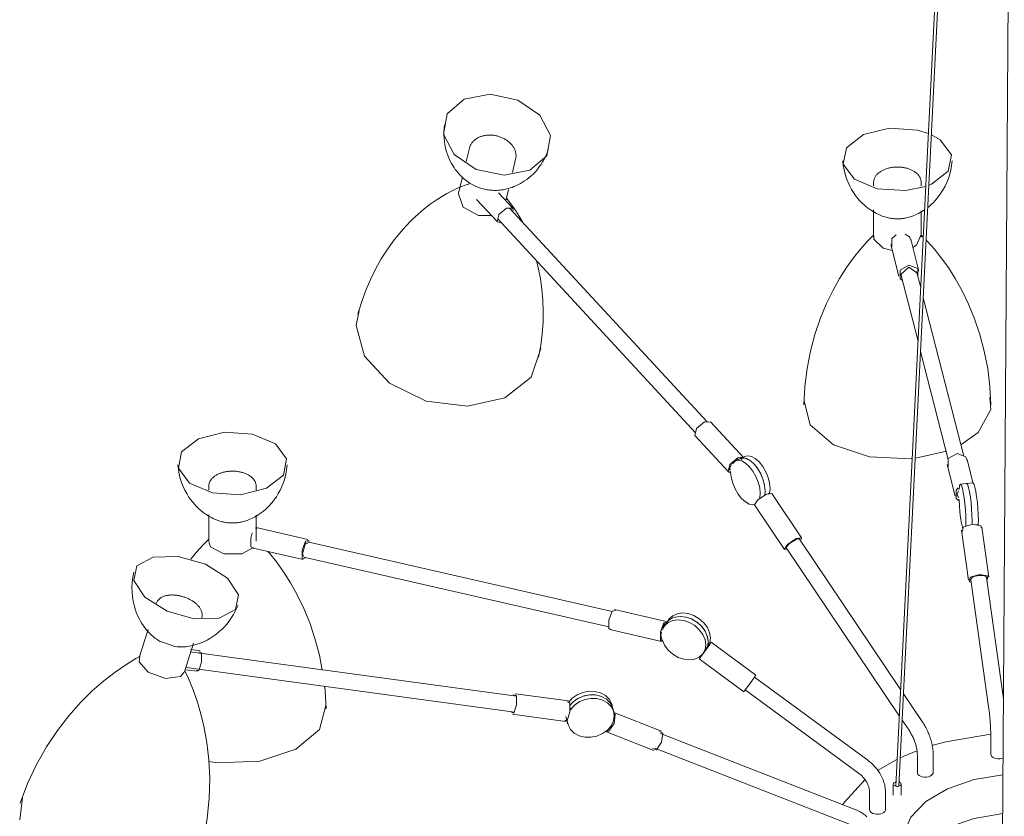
# Model space of a CAD drawing. Header units: millimetres. Extents: x 5752 to 11379, y 522 to 7258.
# Tile 8 of 15: x 7786 to 8407, y 4735 to 5237. Entities that reach past the tile are written whole.
import ezdxf

# ---------------------------------------------------------------- set-up
doc = ezdxf.new("R2010")
doc.units = ezdxf.units.MM
doc.layers.add('E-LITE-EQPM', color=7, linetype='Continuous', lineweight=20)

# ---------------------------------------------------------------- blocks, each defined once
blk = doc.blocks.new('20047 - 20047 RETRO Copper pendant lamp 12L-458346-00 Isometrico PDF')
at = {"layer": 'E-LITE-EQPM', "color": 251, "lineweight": 9, "true_color": 0x636466}
for p, q in [((2360.86, 5586.76), (2319.23, 4753.59)), ((2321.23, 4753.65), (2362.82, 5586.06)), ((2392.42, 5581.91), (2386.2, 4664.13)), ((2050.38, 5156.05), (2048.35, 5147.58)), ((2077.54, 5140.65), (2079.55, 5149.06)), ((2045.86, 5137.17), (2043.6, 5127.74)), ((2073.31, 5122.97), (2075, 5130.04)), ((2305.29, 5134.42), (2305.29, 5132.26)), ((2325.33, 5129.29), (2338.31, 5132.01)), ((2335.29, 5132.23), (2335.29, 5134.42)), ((2054.86, 5123.77), (2068.03, 5109.54)), ((2077.57, 5118.36), (2068.67, 5127.99)), ((2069, 5114.24), (2073.85, 5118.31)), ((2200.43, 4983.37), (2075.65, 5118.24)), ((2305.29, 5117.22), (2305.29, 5100)), ((2335.29, 5100), (2335.29, 5116.62)), ((2068.28, 5111.47), (2193.06, 4976.61)), ((2333.83, 5078.61), (2328.72, 5098.6)), ((2316.12, 5095.38), (2321.23, 5075.39)), ((2332.48, 5077.42), (2327.53, 5081.08)), ((2322.69, 5075.76), (2333.27, 5034.36)), ((2334.96, 5068.14), (2332.38, 5078.24)), ((2362.13, 4961.85), (2336.62, 5061.65)), ((2334.93, 5027.87), (2352.33, 4959.8)), ((2198.63, 4983.45), (2202.52, 4983.28)), ((2223.35, 4960.8), (2202.36, 4983.5)), ((2192.81, 4974.67), (2213.81, 4951.97)), ((2219.63, 4960.75), (2222.75, 4961.2)), ((2222.25, 4959.78), (2221.15, 4960.97)), ((2224.48, 4961.74), (2221.34, 4960.3)), ((2351.3, 4964.88), (2331.76, 4960.47)), ((2216.42, 4957.29), (2216.04, 4957.7)), ((2217.48, 4958.53), (2217.27, 4958.36)), ((2219.39, 4959.75), (2218.12, 4959.02)), ((2221.34, 4960.3), (2218.21, 4958.87)), ((2220.57, 4960.14), (2219.39, 4959.75)), ((2222.91, 4960.66), (2220.99, 4960.12)), ((2221.04, 4960.15), (2222.69, 4960.65)), ((2222.98, 4960.66), (2224.04, 4960.57)), ((2225.22, 4960.23), (2227.55, 4958.93)), ((2227.63, 4958.87), (2229.96, 4956.77)), ((2230.03, 4956.69), (2232.2, 4953.94)), ((2329.64, 4960.23), (2328.91, 4960.16)), ((2351.6, 4956.59), (2356.71, 4936.6)), ((2368.15, 4944.34), (2364.2, 4959.81)), ((2214.06, 4953.91), (2214.91, 4952.99)), ((2214.8, 4952.27), (2215.13, 4951.92)), ((2232.27, 4953.83), (2234.13, 4950.6)), ((2234.19, 4950.48), (2235.62, 4946.99)), ((1886.02, 4942.59), (1886.02, 4940.43)), ((1916.02, 4940.4), (1916.02, 4942.59)), ((2235.66, 4946.88), (2236.56, 4943.36)), ((2236.58, 4943.26), (2236.9, 4939.96)), ((2363.93, 4944.59), (2359.97, 4944.25)), ((2367.88, 4944.92), (2363.93, 4944.59)), ((2363.93, 4944.59), (2364.1, 4944.53)), ((2364.1, 4944.53), (2363.93, 4944.59)), ((2364.12, 4944.52), (2364.41, 4944.15)), ((2364.64, 4943.66), (2365.19, 4941.93)), ((2236.9, 4939.87), (2236.61, 4937.06)), ((2241.07, 4938.24), (2237.67, 4937.79)), ((2238.53, 4937.9), (2239.73, 4938.45)), ((2239.73, 4938.45), (2239.97, 4938.09)), ((2259.87, 4910.28), (2241.04, 4938.29)), ((2359.13, 4940.83), (2359.02, 4941.27)), ((2365.21, 4941.85), (2365.76, 4939.31)), ((2365.77, 4939.21), (2366.29, 4936.03)), ((2366.3, 4935.92), (2366.74, 4932.32)), ((2230.25, 4931.03), (2249.08, 4903.03)), ((2359.05, 4934.61), (2359.13, 4934.3)), ((1886.02, 4924.75), (1886.02, 4908.17)), ((1916.02, 4908.17), (1916.02, 4924.7)), ((2367.1, 4928.32), (2367.31, 4924.62)), ((2367.32, 4924.52), (2367.39, 4921.16)), ((2367.39, 4921.07), (2367.34, 4918.7)), ((2369.71, 4918.48), (2371.28, 4918.61)), ((2371.28, 4918.61), (2371.33, 4918.21)), ((1915.46, 4916.43), (1916.63, 4916.06)), ((1948.55, 4909.28), (1916.01, 4916.72)), ((2360.66, 4915.2), (2365.08, 4883.59)), ((2377.96, 4885.4), (2373.53, 4917)), ((1948.48, 4907), (1947.1, 4907.03)), ((2140.43, 4863.87), (1948.21, 4907.82)), ((2322.3, 4814.72), (2258.62, 4909.45)), ((1913.11, 4904.05), (1945.65, 4896.61)), ((2250.33, 4903.87), (2321.47, 4798.04)), ((1945.98, 4898.07), (2138.41, 4854.07)), ((1947.2, 4897.78), (1947.1, 4897.64)), ((2366.57, 4883.8), (2377.79, 4803.72)), ((2366.65, 4883.54), (2366.58, 4884.07)), ((2387.19, 4808.67), (2376.47, 4885.19)), ((1852.99, 4868.89), (1852.92, 4868.66)), ((2140.49, 4864.03), (2142.56, 4864.4)), ((2174.48, 4857.62), (2141.93, 4865.06)), ((2173.03, 4855.37), (2172.09, 4853.42)), ((2174.14, 4856.16), (2172.97, 4856.43)), ((2173.03, 4856.59), (2175.01, 4857.15)), ((2174.14, 4856.16), (2173.03, 4855.37)), ((2174.6, 4856.58), (2173.13, 4854.44)), ((2176.08, 4858.73), (2174.6, 4856.58)), ((2174.61, 4856.59), (2174.9, 4856.98)), ((2174.9, 4856.98), (2174.61, 4856.59)), ((2174.95, 4857.05), (2176.02, 4858.18)), ((2177.1, 4859.01), (2176.02, 4858.18)), ((2177.18, 4859.06), (2178.51, 4859.77)), ((2180.07, 4860.32), (2183.33, 4860.75)), ((2183.43, 4860.75), (2186.93, 4860.35)), ((2187.04, 4860.33), (2190.54, 4859.12)), ((2190.63, 4859.08), (2193.9, 4857.15)), ((2193.98, 4857.08), (2196.79, 4854.55)), ((1847.8, 4852.47), (1842.2, 4834.73)), ((2139.04, 4852.39), (2171.58, 4844.95)), ((2172.06, 4852.29), (2171.5, 4852.42)), ((2173.03, 4854.55), (2173.26, 4854.5)), ((2196.86, 4854.48), (2199.01, 4851.54)), ((2199.06, 4851.44), (2200.42, 4848.27)), ((1870.8, 4825.69), (1876.51, 4843.77)), ((2170.95, 4846.63), (2171.91, 4846.41)), ((2171.55, 4845.87), (2172.06, 4845.76)), ((2200.45, 4848.18), (2200.92, 4845)), ((2200.47, 4841.94), (2201.95, 4844.08)), ((2200.47, 4841.94), (2200.88, 4844.04)), ((2200.92, 4844.91), (2200.88, 4844.04)), ((2201.95, 4844.08), (2202.4, 4843.75)), ((2231.08, 4823.72), (2202.9, 4844.45)), ((2080.2, 4810.34), (1874.42, 4838.32)), ((1880.65, 4838.98), (1874.71, 4839.79)), ((1881.44, 4837.81), (1879.78, 4838.39)), ((2197.87, 4837.47), (2199.34, 4839.61)), ((2200.45, 4841.86), (2199.06, 4839.23)), ((2200.96, 4841.58), (2200.47, 4841.94)), ((1842.63, 4835.45), (1842.17, 4832.16)), ((2195.2, 4833.98), (2223.38, 4813.24)), ((2196.03, 4835.31), (2196.79, 4836.39)), ((1871.26, 4827.14), (1878.9, 4826.1)), ((1871.72, 4828.59), (2078.77, 4800.44)), ((2301.62, 4769.97), (2230.2, 4822.51)), ((2230.82, 4823.45), (2230.25, 4822.39)), ((2112.85, 4807.42), (2079.41, 4811.96)), ((2224.27, 4814.45), (2295.69, 4761.91)), ((2226.61, 4817.4), (2226.8, 4817.66)), ((2335.92, 4794.47), (2324.14, 4811.98)), ((2113.64, 4806.24), (2111.99, 4806.82)), ((2113.62, 4804.29), (2115.82, 4806.79)), ((2115.9, 4806.86), (2118.87, 4808.99)), ((2118.98, 4809.05), (2122.44, 4810.52)), ((2122.56, 4810.55), (2126.27, 4811.27)), ((2126.39, 4811.28), (2130.1, 4811.19)), ((2130.22, 4811.17), (2133.68, 4810.28)), ((2133.78, 4810.25), (2136.76, 4808.61)), ((2136.84, 4808.56), (2138.41, 4807.15)), ((2139.12, 4806.3), (2138.41, 4807.15)), ((2139.18, 4806.22), (2140.01, 4804.9)), ((1959.86, 4804.47), (1955.87, 4789.49)), ((2076.8, 4800.83), (2076.87, 4800.25)), ((2113.64, 4803.69), (2114.11, 4801.86)), ((2114.11, 4801.86), (2113.64, 4801.93)), ((2140.85, 4802.74), (2140.26, 4805.03)), ((2140.65, 4803.4), (2140.89, 4802.56)), ((2141.43, 4800.46), (2140.85, 4802.74)), ((2141.45, 4799.88), (2142.38, 4798.87)), ((2171.52, 4788.32), (2141.53, 4800.05)), ((2077.66, 4799.08), (2111.1, 4794.53)), ((2111.2, 4797.6), (2111.78, 4795.31)), ((2111.78, 4795.31), (2112.36, 4793.03)), ((2112.01, 4794.55), (2111.82, 4795.17)), ((2111.82, 4795.17), (2111.97, 4794.66)), ((2323.31, 4795.3), (2327.62, 4788.89)), ((2136.8, 4787.94), (2166.78, 4776.21)), ((2170.23, 4788.11), (2172.37, 4787.13)), ((2294.09, 4738.74), (2170.97, 4786.92)), ((2379.17, 4784.98), (2379.17, 4773.79)), ((2167.33, 4777.61), (2290.44, 4729.43)), ((2319.96, 4770.54), (2307.78, 4763.52)), ((2332.85, 4773.41), (2332.85, 4762.22)), ((2342.85, 4762.22), (2342.85, 4773.41)), ((2379.22, 4773.37), (2379.2, 4774.13)), ((2321.62, 4756.1), (2321.36, 4756.19)), ((2302.75, 4750.02), (2302.75, 4738.83)), ((2312.75, 4738.83), (2312.75, 4750.02)), ((2317.63, 4754.94), (2317.63, 4747.97)), ((2322.63, 4747.97), (2322.63, 4754.94)), ((1766.83, 4732.51), (1768.68, 4746.37))]:
    blk.add_line(p, q, dxfattribs=at)
for points in [[(2047.14, 5186.91, 0), (2036.39, 5177.73, 0), (2034.07, 5165.01, 0), (2040.8, 5152.17, 0), (2054.77, 5142.64, 0), (2072.24, 5138.98, 0), (2088.53, 5142.17, 0)], [(2088.53, 5142.17, 0), (2099.28, 5151.35, 0), (2101.6, 5164.07, 0), (2094.87, 5176.91, 0), (2080.9, 5186.44, 0), (2063.43, 5190.1, 0), (2047.14, 5186.91, 0)], [(2034.76, 5170.84, 0), (2034.51, 5168.68, 0), (2034.37, 5166.53, 0), (2034.35, 5164.4, 0), (2034.44, 5162.31, 0), (2034.64, 5160.26, 0), (2034.94, 5158.27, 0), (2035.33, 5156.35, 0), (2035.81, 5154.5, 0), (2036.35, 5152.73, 0), (2036.96, 5151.04, 0), (2037.63, 5149.44, 0), (2038.35, 5147.92, 0), (2039.1, 5146.48, 0), (2039.89, 5145.13, 0), (2040.7, 5143.86, 0), (2041.53, 5142.67, 0), (2042.38, 5141.56, 0), (2043.24, 5140.52, 0), (2044.1, 5139.55, 0), (2044.97, 5138.65, 0), (2045.84, 5137.81, 0), (2046.7, 5137.03, 0), (2047.56, 5136.3, 0), (2048.42, 5135.63, 0), (2049.27, 5135.01, 0), (2050.11, 5134.43, 0), (2050.95, 5133.89, 0), (2051.78, 5133.4, 0), (2052.6, 5132.94, 0), (2053.42, 5132.52, 0), (2054.24, 5132.13, 0), (2055.05, 5131.78, 0), (2055.86, 5131.45, 0), (2056.67, 5131.15, 0), (2057.48, 5130.87, 0), (2058.28, 5130.63, 0), (2059.1, 5130.4, 0), (2059.91, 5130.2, 0), (2060.74, 5130.03, 0), (2061.57, 5129.87, 0), (2062.41, 5129.75, 0), (2063.26, 5129.64, 0), (2064.13, 5129.56, 0), (2065.01, 5129.5, 0), (2065.9, 5129.47, 0), (2066.82, 5129.47, 0), (2067.76, 5129.49, 0), (2068.71, 5129.55, 0), (2069.7, 5129.63, 0), (2070.7, 5129.75, 0), (2071.73, 5129.91, 0), (2072.79, 5130.11, 0), (2073.88, 5130.35, 0), (2074.99, 5130.64, 0), (2076.14, 5130.98, 0), (2077.31, 5131.38, 0), (2078.51, 5131.83, 0), (2079.74, 5132.35, 0), (2080.08, 5132.5, 0)], [(2034.76, 5170.84, 0), (2034.51, 5168.68, 0), (2034.37, 5166.53, 0), (2034.35, 5164.4, 0), (2034.44, 5162.31, 0), (2034.64, 5160.26, 0), (2034.94, 5158.27, 0), (2035.33, 5156.35, 0), (2035.81, 5154.5, 0), (2036.35, 5152.73, 0), (2036.96, 5151.04, 0), (2037.63, 5149.44, 0), (2038.35, 5147.92, 0), (2039.1, 5146.48, 0), (2039.89, 5145.13, 0), (2040.7, 5143.86, 0), (2041.53, 5142.67, 0), (2042.38, 5141.56, 0), (2043.24, 5140.52, 0), (2044.1, 5139.55, 0), (2044.97, 5138.65, 0), (2045.84, 5137.81, 0), (2046.7, 5137.03, 0), (2047.56, 5136.3, 0), (2048.42, 5135.63, 0), (2049.27, 5135.01, 0), (2050.11, 5134.43, 0), (2050.95, 5133.89, 0), (2051.78, 5133.4, 0), (2052.6, 5132.94, 0), (2053.42, 5132.52, 0), (2054.24, 5132.13, 0), (2055.05, 5131.78, 0), (2055.86, 5131.45, 0), (2056.67, 5131.15, 0), (2057.48, 5130.87, 0), (2058.28, 5130.63, 0), (2059.1, 5130.4, 0), (2059.91, 5130.2, 0), (2060.74, 5130.03, 0), (2061.57, 5129.87, 0), (2062.41, 5129.75, 0), (2063.26, 5129.64, 0), (2064.13, 5129.56, 0), (2065.01, 5129.5, 0), (2065.9, 5129.47, 0), (2066.82, 5129.47, 0), (2067.76, 5129.49, 0), (2068.71, 5129.55, 0), (2069.7, 5129.63, 0), (2070.7, 5129.75, 0), (2071.73, 5129.91, 0), (2072.79, 5130.11, 0), (2073.88, 5130.35, 0), (2074.99, 5130.64, 0), (2076.14, 5130.98, 0), (2077.31, 5131.38, 0), (2078.51, 5131.83, 0), (2079.74, 5132.35, 0), (2080.08, 5132.5, 0)], [(2315.26, 5168.7, 0), (2298.87, 5164.61, 0), (2288.22, 5156.33, 0), (2286.16, 5146.09, 0), (2293.26, 5136.62, 0), (2307.59, 5130.47, 0), (2325.33, 5129.29, 0)], [(2339.88, 5165.39, 0), (2333, 5167.51, 0), (2315.26, 5168.7, 0)], [(2056.45, 5162.97, 0), (2055.98, 5162.75, 0), (2055.52, 5162.5, 0), (2055.07, 5162.24, 0), (2054.63, 5161.95, 0), (2054.21, 5161.66, 0), (2053.8, 5161.34, 0), (2053.41, 5161.01, 0), (2053.03, 5160.66, 0), (2052.68, 5160.29, 0), (2052.34, 5159.91, 0), (2052.02, 5159.51, 0), (2051.73, 5159.1, 0), (2051.46, 5158.67, 0), (2051.21, 5158.23, 0), (2050.98, 5157.78, 0), (2050.78, 5157.32, 0), (2050.61, 5156.85, 0), (2050.46, 5156.36, 0), (2050.38, 5156.05, 0)], [(2079.55, 5149.06, 0), (2079.66, 5149.56, 0), (2079.73, 5150.05, 0), (2079.78, 5150.56, 0), (2079.8, 5151.06, 0), (2079.8, 5151.57, 0), (2079.76, 5152.07, 0), (2079.71, 5152.57, 0), (2079.62, 5153.07, 0), (2079.51, 5153.57, 0), (2079.37, 5154.06, 0), (2079.21, 5154.54, 0), (2079.03, 5155.02, 0), (2078.82, 5155.49, 0), (2078.6, 5155.96, 0), (2078.35, 5156.41, 0), (2078.08, 5156.86, 0), (2077.79, 5157.29, 0), (2077.48, 5157.72, 0), (2077.15, 5158.14, 0), (2076.81, 5158.54, 0), (2076.45, 5158.93, 0), (2076.07, 5159.32, 0), (2075.68, 5159.69, 0), (2075.27, 5160.05, 0), (2074.85, 5160.39, 0), (2074.41, 5160.73, 0), (2073.96, 5161.05, 0), (2073.5, 5161.35, 0), (2073.03, 5161.65, 0), (2072.55, 5161.93, 0), (2072.05, 5162.19, 0), (2071.55, 5162.44, 0), (2071.04, 5162.68, 0), (2070.52, 5162.9, 0), (2069.99, 5163.11, 0), (2069.45, 5163.3, 0), (2068.91, 5163.48, 0), (2068.36, 5163.64, 0), (2067.81, 5163.79, 0), (2067.26, 5163.91, 0), (2066.7, 5164.03, 0), (2066.13, 5164.12, 0), (2065.57, 5164.2, 0), (2065.01, 5164.27, 0), (2064.44, 5164.31, 0), (2063.88, 5164.34, 0), (2063.31, 5164.36, 0), (2062.75, 5164.35, 0), (2062.19, 5164.33, 0), (2061.63, 5164.29, 0), (2061.08, 5164.24, 0), (2060.53, 5164.16, 0), (2059.99, 5164.07, 0), (2059.45, 5163.97, 0), (2058.92, 5163.84, 0), (2058.4, 5163.7, 0), (2057.89, 5163.54, 0), (2057.38, 5163.36, 0), (2056.89, 5163.16, 0), (2056.45, 5162.97, 0)], [(2340.22, 5132.73, 0), (2341.72, 5133.38, 0), (2352.37, 5141.66, 0), (2354.43, 5151.9, 0), (2347.33, 5161.37, 0), (2341.79, 5164.57, 0)], [(2080.08, 5132.5, 0), (2081.34, 5133.11, 0), (2082.62, 5133.79, 0), (2083.92, 5134.55, 0), (2085.23, 5135.4, 0), (2086.55, 5136.33, 0), (2087.88, 5137.36, 0), (2089.2, 5138.49, 0), (2090.51, 5139.71, 0), (2091.8, 5141.04, 0), (2093.06, 5142.47, 0), (2094.28, 5144.01, 0), (2095.45, 5145.64, 0), (2096.56, 5147.37, 0), (2097.59, 5149.19, 0), (2098.54, 5151.09, 0), (2099.39, 5153.07, 0), (2100.15, 5155.11, 0), (2100.17, 5155.18, 0)], [(2080.08, 5132.5, 0), (2081.34, 5133.11, 0), (2082.62, 5133.79, 0), (2083.92, 5134.55, 0), (2085.23, 5135.4, 0), (2086.55, 5136.33, 0), (2087.88, 5137.36, 0), (2089.2, 5138.49, 0), (2090.51, 5139.71, 0), (2091.8, 5141.04, 0), (2093.06, 5142.47, 0), (2094.28, 5144.01, 0), (2095.45, 5145.64, 0), (2096.56, 5147.37, 0), (2097.59, 5149.19, 0), (2098.54, 5151.09, 0), (2099.39, 5153.07, 0), (2100.15, 5155.11, 0), (2100.17, 5155.18, 0)], [(2285.83, 5148.14, 0), (2286.14, 5145.22, 0), (2286.65, 5142.37, 0), (2287.34, 5139.62, 0), (2288.18, 5137, 0), (2289.15, 5134.52, 0), (2290.23, 5132.2, 0), (2291.4, 5130.04, 0), (2292.62, 5128.05, 0), (2293.89, 5126.23, 0), (2295.19, 5124.58, 0), (2296.48, 5123.07, 0), (2297.78, 5121.71, 0), (2299.05, 5120.49, 0), (2300.3, 5119.4, 0), (2301.52, 5118.41, 0), (2302.71, 5117.54, 0), (2303.85, 5116.76, 0), (2304.96, 5116.06, 0), (2306.02, 5115.45, 0), (2307.04, 5114.9, 0), (2308.01, 5114.42, 0), (2308.95, 5113.99, 0), (2309.85, 5113.61, 0), (2310.71, 5113.28, 0), (2311.54, 5112.99, 0), (2312.33, 5112.74, 0), (2313.1, 5112.51, 0), (2313.83, 5112.32, 0), (2314.54, 5112.15, 0), (2315.23, 5112.01, 0), (2315.89, 5111.89, 0), (2316.54, 5111.78, 0), (2317.17, 5111.7, 0), (2317.79, 5111.63, 0), (2318.39, 5111.58, 0), (2318.99, 5111.54, 0), (2319.59, 5111.52, 0), (2320.18, 5111.51, 0), (2320.77, 5111.51, 0), (2321.36, 5111.53, 0), (2321.96, 5111.56, 0), (2322.48, 5111.6, 0)], [(2354.76, 5148.14, 0), (2354.44, 5145.22, 0), (2353.94, 5142.37, 0), (2353.25, 5139.62, 0), (2352.41, 5137, 0), (2351.44, 5134.52, 0), (2350.36, 5132.2, 0), (2349.19, 5130.04, 0), (2347.97, 5128.05, 0), (2346.7, 5126.23, 0), (2345.4, 5124.58, 0), (2344.1, 5123.07, 0), (2342.81, 5121.71, 0), (2341.54, 5120.49, 0), (2340.28, 5119.4, 0), (2339.41, 5118.69, 0)], [(2305.29, 5134.42, 0), (2305.31, 5134.89, 0), (2305.36, 5135.35, 0), (2305.44, 5135.82, 0), (2305.55, 5136.27, 0), (2305.69, 5136.72, 0), (2305.86, 5137.15, 0), (2306.05, 5137.57, 0), (2306.27, 5137.98, 0), (2306.52, 5138.38, 0), (2306.78, 5138.76, 0), (2307.07, 5139.13, 0), (2307.37, 5139.49, 0), (2307.7, 5139.83, 0), (2308.04, 5140.16, 0), (2308.39, 5140.47, 0), (2308.77, 5140.78, 0), (2309.15, 5141.06, 0), (2309.55, 5141.34, 0), (2309.97, 5141.6, 0), (2310.4, 5141.85, 0), (2310.83, 5142.09, 0), (2311.29, 5142.31, 0), (2311.75, 5142.52, 0), (2312.22, 5142.72, 0), (2312.7, 5142.91, 0), (2313.19, 5143.08, 0), (2313.69, 5143.24, 0), (2314.2, 5143.39, 0), (2314.72, 5143.53, 0), (2315.24, 5143.65, 0), (2315.77, 5143.77, 0), (2316.3, 5143.86, 0), (2316.84, 5143.95, 0), (2317.39, 5144.03, 0), (2317.93, 5144.09, 0), (2318.27, 5144.12, 0)], [(2335.29, 5134.42, 0), (2335.28, 5134.89, 0), (2335.23, 5135.35, 0), (2335.15, 5135.82, 0), (2335.04, 5136.27, 0), (2334.9, 5136.72, 0), (2334.73, 5137.15, 0), (2334.54, 5137.57, 0), (2334.32, 5137.98, 0), (2334.07, 5138.38, 0), (2333.81, 5138.76, 0), (2333.52, 5139.13, 0), (2333.22, 5139.49, 0), (2332.89, 5139.83, 0), (2332.55, 5140.16, 0), (2332.2, 5140.47, 0), (2331.82, 5140.78, 0), (2331.44, 5141.06, 0), (2331.04, 5141.34, 0), (2330.62, 5141.6, 0), (2330.19, 5141.85, 0), (2329.75, 5142.09, 0), (2329.3, 5142.31, 0), (2328.84, 5142.52, 0), (2328.37, 5142.72, 0), (2327.89, 5142.91, 0), (2327.4, 5143.08, 0), (2326.9, 5143.24, 0), (2326.39, 5143.39, 0), (2325.87, 5143.53, 0), (2325.35, 5143.65, 0), (2324.82, 5143.77, 0), (2324.29, 5143.86, 0), (2323.75, 5143.95, 0), (2323.2, 5144.03, 0), (2322.66, 5144.09, 0), (2322.11, 5144.13, 0), (2321.55, 5144.17, 0), (2321, 5144.19, 0), (2320.44, 5144.2, 0), (2319.89, 5144.2, 0), (2319.33, 5144.18, 0), (2318.78, 5144.16, 0), (2318.27, 5144.12, 0)], [(2042, 5130.43, 0), (2039.14, 5129.05, 0), (2036.07, 5127.41, 0), (2032.8, 5125.5, 0), (2029.35, 5123.28, 0), (2025.74, 5120.72, 0), (2021.98, 5117.81, 0), (2018.12, 5114.52, 0), (2014.19, 5110.84, 0), (2010.21, 5106.75, 0), (2006.25, 5102.25, 0), (2002.33, 5097.33, 0), (1998.52, 5092, 0), (1994.86, 5086.27, 0), (1991.4, 5080.17, 0), (1988.19, 5073.74, 0), (1985.27, 5067, 0), (1982.69, 5060.01, 0), (1980.48, 5052.82, 0), (1980.11, 5051.45, 0)], [(2050.06, 5133.54, 0), (2049.87, 5133.48, 0), (2047.74, 5132.76, 0), (2045.38, 5131.87, 0), (2042.8, 5130.79, 0), (2042, 5130.43, 0)], [(2043.59, 5127.7, 0), (2043.51, 5127.32, 0), (2046.43, 5118.87, 0), (2056.24, 5113.57, 0), (2063.87, 5113.6, 0)], [(2084.27, 5108.8, 0), (2083.85, 5109.62, 0), (2081.78, 5113.23, 0), (2079.73, 5116.48, 0), (2077.72, 5119.39, 0), (2075.78, 5121.97, 0), (2073.93, 5124.25, 0), (2073.68, 5124.53, 0)], [(2073.85, 5118.31, 0), (2077.74, 5118.15, 0), (2077.97, 5116.66, 0)], [(2337.44, 5117.24, 0), (2336.74, 5116.76, 0), (2335.63, 5116.06, 0), (2334.57, 5115.45, 0), (2333.55, 5114.9, 0), (2332.57, 5114.42, 0), (2331.64, 5113.99, 0), (2330.74, 5113.61, 0), (2329.88, 5113.28, 0), (2329.05, 5112.99, 0), (2328.26, 5112.74, 0), (2327.49, 5112.51, 0), (2326.76, 5112.32, 0), (2326.05, 5112.15, 0), (2325.36, 5112.01, 0), (2324.7, 5111.89, 0), (2324.05, 5111.78, 0), (2323.42, 5111.7, 0), (2322.8, 5111.63, 0), (2322.48, 5111.6, 0)], [(2069.8, 5109.02, 0), (2067.87, 5109.75, 0), (2068.91, 5114.11, 0), (2069, 5114.24, 0)], [(2261.3, 4994.29, 0), (2261.95, 5005.82, 0), (2263.37, 5017.15, 0), (2265.51, 5028.11, 0), (2268.3, 5038.58, 0), (2271.63, 5048.44, 0), (2275.39, 5057.63, 0), (2279.48, 5066.09, 0), (2283.78, 5073.78, 0), (2288.19, 5080.72, 0), (2292.62, 5086.9, 0), (2296.99, 5092.37, 0), (2301.22, 5097.16, 0), (2305.27, 5101.31, 0), (2305.29, 5101.33, 0)], [(2305.43, 5100.7, 0), (2305.46, 5098.74, 0), (2311.35, 5093.05, 0), (2317.03, 5091.63, 0)], [(2316.85, 5093.86, 0), (2316.85, 5099.17, 0), (2319.6, 5101.34, 0)], [(2325.24, 5101.83, 0), (2327.99, 5100.12, 0), (2328.66, 5098.11, 0)], [(2330.08, 5093.48, 0), (2332.34, 5094.84, 0), (2335.13, 5101.27, 0)], [(2336.58, 5100.01, 0), (2335.32, 5101.31, 0), (2335.29, 5101.33, 0)], [(2379.29, 4994.29, 0), (2378.64, 5005.82, 0), (2377.22, 5017.15, 0), (2375.08, 5028.11, 0), (2372.29, 5038.58, 0), (2368.96, 5048.44, 0), (2365.2, 5057.63, 0), (2361.11, 5066.09, 0), (2356.81, 5073.78, 0), (2352.4, 5080.72, 0), (2347.97, 5086.9, 0), (2343.6, 5092.37, 0), (2339.36, 5097.16, 0), (2338.38, 5098.16, 0)], [(2094.07, 5024.16, 0), (2095.42, 5031.52, 0), (2096.35, 5038.89, 0), (2096.88, 5046.19, 0), (2097.01, 5053.37, 0), (2096.75, 5060.37, 0), (2096.15, 5067.14, 0), (2095.22, 5073.63, 0), (2094.02, 5079.81, 0), (2092.68, 5085.22, 0)], [(2094.07, 5024.16, 0), (2095.42, 5031.52, 0), (2096.35, 5038.89, 0), (2096.88, 5046.19, 0), (2097.01, 5053.37, 0), (2096.75, 5060.37, 0), (2096.15, 5067.14, 0), (2095.22, 5073.63, 0), (2094.02, 5079.81, 0), (2092.68, 5085.22, 0)], [(2323.04, 5072.82, 0), (2321.96, 5073.87, 0), (2321.96, 5079.18, 0), (2327.53, 5082.31, 0)], [(2327.53, 5081.08, 0), (2322.58, 5076.58, 0), (2322.74, 5075.87, 0)], [(2327.53, 5082.31, 0), (2333.1, 5080.13, 0), (2333.16, 5074.91, 0)], [(2072.69, 4998.69, 0), (2049.12, 4993.3, 0), (2023.21, 4996.55, 0), (2000.09, 5007.81, 0), (1984.33, 5024.83, 0), (1979.07, 5044.26, 0), (1980.84, 5053.65, 0)], [(2095.51, 5029.63, 0), (2089.25, 5011.66, 0), (2072.69, 4998.69, 0)], [(2378.61, 4998.83, 0), (2379.12, 4991.21, 0), (2371.3, 4976.74, 0), (2360.32, 4968.87, 0)], [(2328.91, 4960.16, 0), (2302.73, 4961.34, 0), (2280.03, 4968.96, 0), (2265.31, 4981.51, 0), (2261.47, 4996.51, 0)], [(2192.79, 4974.71, 0), (2192.65, 4974.88, 0), (2193.7, 4979.25, 0), (2198.63, 4983.45, 0)], [(1933.09, 4949.83, 0), (1935.15, 4960.07, 0), (1928.05, 4969.53, 0), (1913.72, 4975.68, 0), (1895.98, 4976.87, 0), (1879.59, 4972.77, 0), (1868.94, 4964.5, 0)], [(1868.94, 4964.5, 0), (1866.88, 4954.26, 0), (1873.98, 4944.79, 0), (1888.31, 4938.64, 0), (1906.05, 4937.46, 0), (1922.44, 4941.55, 0), (1933.09, 4949.83, 0)], [(2214.71, 4951.49, 0), (2213.65, 4952.19, 0), (2214.69, 4956.55, 0), (2219.63, 4960.75, 0)], [(2224.12, 4961.55, 0), (2226.05, 4962.1, 0), (2228.29, 4961.69, 0), (2230.69, 4960.36, 0), (2233.09, 4958.21, 0), (2235.34, 4955.36, 0), (2237.27, 4952.03, 0), (2238.76, 4948.42, 0), (2239.7, 4944.8, 0), (2240.03, 4941.4, 0), (2239.73, 4938.45, 0)], [(2352.33, 4955.07, 0), (2352.33, 4960.38, 0), (2357.9, 4963.51, 0)], [(2357.9, 4963.51, 0), (2363.47, 4961.33, 0), (2364.14, 4959.32, 0)], [(1866.55, 4956.31, 0), (1866.87, 4953.39, 0), (1867.37, 4950.54, 0), (1868.06, 4947.79, 0), (1868.9, 4945.17, 0), (1869.87, 4942.69, 0), (1870.95, 4940.37, 0), (1872.12, 4938.21, 0), (1873.34, 4936.22, 0), (1874.61, 4934.4, 0), (1875.91, 4932.74, 0), (1877.2, 4931.24, 0), (1878.5, 4929.88, 0), (1879.77, 4928.66, 0), (1881.03, 4927.56, 0), (1882.24, 4926.58, 0), (1883.43, 4925.71, 0), (1884.57, 4924.93, 0), (1885.68, 4924.23, 0), (1886.74, 4923.62, 0), (1887.76, 4923.07, 0), (1888.74, 4922.59, 0), (1889.67, 4922.16, 0), (1890.57, 4921.78, 0), (1891.43, 4921.45, 0), (1892.26, 4921.16, 0), (1893.05, 4920.91, 0), (1893.82, 4920.68, 0), (1894.55, 4920.49, 0), (1895.26, 4920.32, 0), (1895.95, 4920.18, 0), (1896.61, 4920.06, 0), (1897.26, 4919.95, 0), (1897.89, 4919.87, 0), (1898.51, 4919.8, 0), (1899.11, 4919.75, 0), (1899.71, 4919.71, 0), (1900.31, 4919.69, 0), (1900.9, 4919.68, 0), (1901.49, 4919.68, 0), (1902.08, 4919.7, 0), (1902.68, 4919.73, 0), (1903.28, 4919.78, 0), (1903.89, 4919.84, 0), (1904.52, 4919.92, 0), (1905.16, 4920.01, 0), (1905.82, 4920.13, 0), (1906.5, 4920.26, 0), (1907.2, 4920.42, 0), (1907.92, 4920.6, 0), (1908.67, 4920.81, 0), (1909.45, 4921.06, 0), (1910.27, 4921.33, 0), (1911.11, 4921.65, 0), (1912, 4922.01, 0), (1912.92, 4922.41, 0), (1913.88, 4922.87, 0), (1914.88, 4923.39, 0), (1915.93, 4923.98, 0), (1917.02, 4924.64, 0), (1918.14, 4925.39, 0), (1919.31, 4926.22, 0), (1920.52, 4927.16, 0), (1921.76, 4928.21, 0), (1923.02, 4929.38, 0), (1924.31, 4930.69, 0), (1925.61, 4932.13, 0), (1926.91, 4933.73, 0), (1928.19, 4935.48, 0), (1928.24, 4935.56, 0)], [(1935.48, 4956.31, 0), (1935.17, 4953.39, 0), (1934.66, 4950.54, 0), (1933.97, 4947.79, 0), (1933.13, 4945.17, 0), (1932.16, 4942.69, 0), (1931.08, 4940.37, 0), (1929.91, 4938.21, 0), (1928.69, 4936.22, 0), (1928.24, 4935.56, 0)], [(2215.62, 4956.56, 0), (2214.66, 4954.6, 0), (2214.91, 4952.99, 0)], [(2233.22, 4934.73, 0), (2233.45, 4935.5, 0), (2233.76, 4938.43, 0), (2233.45, 4941.82, 0), (2232.52, 4945.44, 0), (2231.05, 4949.05, 0), (2229.13, 4952.4, 0), (2226.9, 4955.26, 0), (2224.49, 4957.44, 0), (2222.09, 4958.79, 0), (2219.84, 4959.23, 0), (2217.91, 4958.72, 0), (2216.42, 4957.29, 0)], [(2236.61, 4937.08, 0), (2236.9, 4939.97, 0), (2236.56, 4943.37, 0), (2235.62, 4946.99, 0), (2234.13, 4950.59, 0), (2232.2, 4953.93, 0), (2229.96, 4956.77, 0), (2227.55, 4958.93, 0), (2225.15, 4960.26, 0), (2224.04, 4960.57, 0)], [(1916.02, 4942.59, 0), (1916, 4943.06, 0), (1915.95, 4943.52, 0), (1915.87, 4943.99, 0), (1915.76, 4944.44, 0), (1915.62, 4944.89, 0), (1915.45, 4945.32, 0), (1915.26, 4945.74, 0), (1915.04, 4946.15, 0), (1914.79, 4946.55, 0), (1914.53, 4946.93, 0), (1914.24, 4947.3, 0), (1913.94, 4947.66, 0), (1913.61, 4948, 0), (1913.27, 4948.33, 0), (1912.92, 4948.64, 0), (1912.54, 4948.94, 0), (1912.16, 4949.23, 0), (1911.76, 4949.51, 0), (1911.34, 4949.77, 0), (1910.91, 4950.02, 0), (1910.48, 4950.26, 0), (1910.02, 4950.48, 0), (1909.56, 4950.69, 0), (1909.09, 4950.89, 0), (1908.61, 4951.08, 0), (1908.12, 4951.25, 0), (1907.62, 4951.41, 0), (1907.11, 4951.56, 0), (1906.59, 4951.7, 0), (1906.07, 4951.82, 0), (1905.54, 4951.94, 0), (1905.01, 4952.03, 0), (1904.47, 4952.12, 0), (1903.92, 4952.19, 0), (1903.38, 4952.26, 0), (1902.83, 4952.3, 0), (1902.27, 4952.34, 0), (1901.72, 4952.36, 0), (1901.16, 4952.37, 0), (1900.61, 4952.37, 0), (1900.06, 4952.35, 0), (1899.5, 4952.32, 0), (1898.95, 4952.28, 0), (1898.4, 4952.23, 0), (1897.86, 4952.16, 0), (1897.31, 4952.08, 0), (1896.78, 4951.99, 0), (1896.25, 4951.89, 0), (1895.72, 4951.77, 0), (1895.2, 4951.64, 0), (1894.69, 4951.5, 0), (1894.18, 4951.34, 0), (1893.69, 4951.17, 0), (1893.2, 4950.99, 0), (1892.72, 4950.8, 0), (1892.25, 4950.6, 0), (1891.8, 4950.38, 0), (1891.35, 4950.15, 0), (1890.92, 4949.91, 0), (1890.5, 4949.65, 0), (1890.09, 4949.38, 0), (1889.69, 4949.1, 0), (1889.31, 4948.81, 0), (1888.95, 4948.5, 0), (1888.6, 4948.18, 0), (1888.27, 4947.85, 0), (1887.95, 4947.5, 0), (1887.65, 4947.14, 0), (1887.38, 4946.76, 0), (1887.35, 4946.72, 0)], [(2215.13, 4951.92, 0), (2215.47, 4948.51, 0), (2216.41, 4944.89, 0), (2217.9, 4941.29, 0), (2219.83, 4937.95, 0), (2222.08, 4935.11, 0), (2224.48, 4932.96, 0), (2226.88, 4931.63, 0), (2229.12, 4931.23, 0), (2230.55, 4931.53, 0)], [(1886.02, 4942.59, 0), (1886.03, 4943.06, 0), (1886.08, 4943.52, 0), (1886.16, 4943.99, 0), (1886.27, 4944.44, 0), (1886.41, 4944.89, 0), (1886.58, 4945.32, 0), (1886.77, 4945.74, 0), (1886.99, 4946.15, 0), (1887.24, 4946.55, 0), (1887.35, 4946.72, 0)], [(2363.33, 4917.43, 0), (2363.36, 4917.87, 0), (2363.43, 4920.74, 0), (2363.36, 4924.19, 0), (2363.14, 4927.99, 0), (2362.79, 4931.87, 0), (2362.34, 4935.59, 0), (2361.82, 4938.87, 0), (2361.25, 4941.51, 0), (2360.69, 4943.32, 0), (2360.16, 4944.19, 0), (2359.7, 4944.04, 0), (2359.35, 4942.89, 0), (2359.13, 4940.83, 0)], [(2367.34, 4918.72, 0), (2367.39, 4921.16, 0), (2367.31, 4924.63, 0), (2367.09, 4928.43, 0), (2366.74, 4932.32, 0), (2366.29, 4936.02, 0), (2365.76, 4939.3, 0), (2365.19, 4941.91, 0), (2364.63, 4943.7, 0), (2364.42, 4944.14, 0)], [(2367.88, 4944.92, 0), (2368.06, 4944.87, 0), (2368.59, 4944.04, 0), (2369.15, 4942.25, 0), (2369.72, 4939.63, 0), (2370.24, 4936.36, 0), (2370.7, 4932.66, 0), (2371.05, 4928.77, 0), (2371.27, 4924.97, 0), (2371.35, 4921.5, 0), (2371.28, 4918.61, 0)], [(2237.67, 4937.79, 0), (2232.25, 4934.2, 0), (2230.23, 4931.08, 0), (2230.25, 4931.04, 0)], [(2358.73, 4933.89, 0), (2357.44, 4935.08, 0), (2357.44, 4940.39, 0), (2358.65, 4941.74, 0)], [(2358.76, 4939.93, 0), (2358.06, 4937.79, 0), (2358.89, 4935.6, 0)], [(2359.13, 4934.3, 0), (2359.35, 4930.49, 0), (2359.7, 4926.6, 0), (2360.16, 4922.9, 0), (2360.69, 4919.63, 0), (2361.25, 4917.02, 0), (2361.59, 4915.86, 0)], [(2366.74, 4932.29, 0), (2366.75, 4932.21, 0), (2367.09, 4928.43, 0)], [(2367.57, 4918.84, 0), (2361.76, 4916.99, 0), (2361.29, 4914.25, 0)], [(2373.32, 4916.46, 0), (2372.9, 4917.94, 0), (2367.57, 4918.84, 0)], [(1913.44, 4904.23, 0), (1912.48, 4904.71, 0), (1912.48, 4910.02, 0), (1913.51, 4913.45, 0)], [(1874.77, 4896.87, 0), (1878.2, 4901.12, 0), (1882.42, 4905.83, 0), (1886.02, 4909.49, 0)], [(1886.15, 4907.8, 0), (1887.25, 4904.73, 0), (1895.49, 4900.12, 0), (1906.97, 4900.23, 0), (1914.2, 4904.18, 0)], [(1947.1, 4897.64, 0), (1945.03, 4897.27, 0), (1945.03, 4902.58, 0), (1947.1, 4908.25, 0)], [(1947.1, 4907.03, 0), (1945.26, 4900.26, 0), (1945.89, 4898.79, 0)], [(1947.1, 4908.25, 0), (1949.17, 4908.62, 0), (1949.38, 4907.9, 0)], [(2256.49, 4909.78, 0), (2251.07, 4906.2, 0), (2249.05, 4903.07, 0), (2250.19, 4902.78, 0)], [(2250.33, 4903.87, 0), (2250.3, 4903.9, 0), (2250.29, 4904.3, 0), (2250.56, 4904.86, 0)], [(2250.56, 4904.86, 0), (2251.09, 4905.55, 0), (2251.86, 4906.31, 0), (2252.8, 4907.09, 0), (2253.86, 4907.84, 0), (2254.96, 4908.51, 0), (2256.03, 4909.06, 0), (2256.99, 4909.44, 0), (2257.78, 4909.63, 0), (2258.34, 4909.62, 0), (2258.65, 4909.41, 0)], [(2259.69, 4909.18, 0), (2259.9, 4910.24, 0), (2256.49, 4909.78, 0)], [(1957.63, 4826.89, 0), (1955.8, 4836.28, 0), (1953.01, 4846.75, 0), (1949.68, 4856.61, 0), (1945.92, 4865.8, 0), (1941.83, 4874.26, 0), (1937.53, 4881.95, 0), (1933.12, 4888.88, 0), (1928.69, 4895.07, 0), (1924.32, 4900.54, 0), (1923.27, 4901.72, 0)], [(1904.83, 4874.36, 0), (1897.89, 4884.81, 0), (1883.98, 4893.66, 0), (1866.82, 4898.55, 0), (1851.02, 4898.15, 0), (1840.79, 4892.57, 0), (1838.89, 4883.32, 0)], [(1838.78, 4888.57, 0), (1838.14, 4885.37, 0), (1837.75, 4882.18, 0), (1837.6, 4879.05, 0), (1837.66, 4876.03, 0), (1837.93, 4873.14, 0), (1838.36, 4870.41, 0), (1838.92, 4867.91, 0)], [(2372, 4887.24, 0), (2366.19, 4885.39, 0), (2365.72, 4882.65, 0), (2366.44, 4882.25, 0)], [(2366.58, 4884.07, 0), (2366.84, 4884.63, 0), (2367.42, 4885.19, 0), (2368.28, 4885.69, 0), (2369.36, 4886.11, 0), (2370.59, 4886.42, 0), (2371.89, 4886.6, 0), (2373.15, 4886.64, 0), (2374.31, 4886.53, 0), (2375.28, 4886.28, 0), (2375.99, 4885.92, 0), (2376.39, 4885.45, 0), (2376.47, 4884.92, 0)], [(2376.72, 4883.51, 0), (2376.85, 4883.6, 0), (2377.33, 4886.34, 0), (2372, 4887.24, 0)], [(1838.89, 4883.32, 0), (1845.83, 4872.87, 0), (1859.74, 4864.02, 0), (1876.9, 4859.14, 0), (1892.71, 4859.53, 0), (1902.93, 4865.11, 0), (1904.83, 4874.36, 0)], [(1852.99, 4868.89, 0), (1853.14, 4869.33, 0), (1853.33, 4869.75, 0), (1853.55, 4870.15, 0), (1853.8, 4870.54, 0), (1854.07, 4870.91, 0), (1854.36, 4871.25, 0), (1854.68, 4871.58, 0), (1855.02, 4871.88, 0), (1855.37, 4872.16, 0), (1855.74, 4872.42, 0), (1856.12, 4872.66, 0), (1856.52, 4872.88, 0), (1856.92, 4873.09, 0), (1857.34, 4873.27, 0), (1857.77, 4873.44, 0), (1858.21, 4873.59, 0), (1858.66, 4873.72, 0), (1859.12, 4873.84, 0), (1859.58, 4873.94, 0), (1860.06, 4874.03, 0), (1860.54, 4874.1, 0), (1861.02, 4874.16, 0), (1861.52, 4874.21, 0), (1862.02, 4874.24, 0), (1862.53, 4874.26, 0), (1863.04, 4874.26, 0), (1863.56, 4874.25, 0), (1864.08, 4874.23, 0), (1864.6, 4874.19, 0), (1865.13, 4874.14, 0), (1865.66, 4874.08, 0), (1866.19, 4874.01, 0), (1866.72, 4873.92, 0), (1867.26, 4873.82, 0), (1867.79, 4873.71, 0), (1868.32, 4873.59, 0), (1868.85, 4873.45, 0), (1869.38, 4873.31, 0), (1869.91, 4873.15, 0), (1870.43, 4872.98, 0), (1870.95, 4872.8, 0), (1871.47, 4872.61, 0), (1871.98, 4872.41, 0), (1872.48, 4872.2, 0), (1872.98, 4871.98, 0), (1873.47, 4871.75, 0), (1873.95, 4871.51, 0), (1874.42, 4871.26, 0), (1874.89, 4871.01, 0), (1875.34, 4870.74, 0), (1875.79, 4870.46, 0), (1876.22, 4870.18, 0), (1876.65, 4869.89, 0), (1877.06, 4869.59, 0), (1877.46, 4869.28, 0), (1877.84, 4868.96, 0), (1878.22, 4868.64, 0), (1878.58, 4868.3, 0), (1878.92, 4867.96, 0), (1879.25, 4867.62, 0), (1879.57, 4867.26, 0), (1879.86, 4866.9, 0), (1880.15, 4866.53, 0), (1880.41, 4866.15, 0), (1880.66, 4865.76, 0), (1880.89, 4865.37, 0), (1881.09, 4864.96, 0), (1881.28, 4864.55, 0), (1881.44, 4864.13, 0), (1881.59, 4863.7, 0), (1881.66, 4863.43, 0)], [(1838.92, 4867.91, 0), (1839.6, 4865.53, 0), (1840.37, 4863.33, 0), (1841.21, 4861.31, 0), (1842.09, 4859.46, 0), (1842.99, 4857.77, 0), (1843.91, 4856.24, 0), (1844.83, 4854.86, 0), (1845.73, 4853.6, 0), (1846.62, 4852.46, 0), (1847.49, 4851.44, 0), (1848.34, 4850.51, 0), (1849.16, 4849.67, 0), (1849.95, 4848.91, 0), (1850.7, 4848.22, 0), (1851.43, 4847.6, 0), (1852.14, 4847.04, 0), (1852.81, 4846.53, 0), (1853.46, 4846.07, 0), (1854.08, 4845.65, 0), (1854.67, 4845.26, 0), (1855.19, 4844.95, 0)], [(1904.53, 4867.8, 0), (1903.21, 4864.81, 0), (1901.7, 4861.98, 0), (1900.03, 4859.33, 0), (1898.24, 4856.89, 0), (1896.37, 4854.68, 0), (1894.44, 4852.69, 0), (1892.5, 4850.93, 0), (1890.57, 4849.38, 0), (1888.68, 4848.02, 0), (1886.83, 4846.85, 0), (1885.05, 4845.85, 0), (1883.34, 4844.99, 0), (1881.72, 4844.27, 0), (1880.17, 4843.66, 0), (1878.71, 4843.16, 0), (1877.33, 4842.74, 0), (1876.03, 4842.4, 0), (1874.81, 4842.13, 0), (1873.66, 4841.91, 0), (1872.58, 4841.75, 0), (1871.56, 4841.62, 0), (1870.61, 4841.54, 0), (1869.72, 4841.48, 0), (1868.87, 4841.45, 0), (1868.08, 4841.44, 0), (1867.33, 4841.45, 0), (1866.62, 4841.48, 0), (1866.04, 4841.52, 0)], [(1881.59, 4859.86, 0), (1881.72, 4860.3, 0), (1881.81, 4860.75, 0), (1881.86, 4861.21, 0), (1881.88, 4861.67, 0), (1881.87, 4862.12, 0), (1881.82, 4862.58, 0), (1881.75, 4863.02, 0), (1881.66, 4863.43, 0)], [(2139.36, 4852.57, 0), (2138.41, 4853.05, 0), (2138.41, 4858.36, 0), (2140.49, 4864.03, 0)], [(2176.08, 4858.73, 0), (2176.37, 4859.13, 0), (2178.58, 4861.16, 0), (2181.46, 4862.44, 0), (2184.81, 4862.9, 0), (2188.4, 4862.5, 0), (2192.01, 4861.27, 0), (2195.37, 4859.3, 0), (2198.26, 4856.71, 0), (2200.48, 4853.68, 0), (2201.89, 4850.42, 0), (2202.39, 4847.15, 0), (2201.95, 4844.08, 0)], [(2172.17, 4845.08, 0), (2170.95, 4845.61, 0), (2170.95, 4850.92, 0), (2173.03, 4856.59, 0)], [(2172.06, 4845.76, 0), (2173.47, 4842.5, 0), (2175.7, 4839.47, 0), (2178.6, 4836.89, 0), (2181.96, 4834.91, 0), (2185.56, 4833.69, 0), (2189.16, 4833.3, 0), (2192.51, 4833.76, 0), (2195.38, 4835.05, 0), (2197.59, 4837.08, 0), (2198.97, 4839.71, 0), (2199.45, 4842.76, 0), (2198.97, 4846.03, 0), (2197.59, 4849.29, 0), (2195.38, 4852.33, 0), (2192.51, 4854.94, 0), (2189.16, 4856.93, 0), (2185.56, 4858.18, 0), (2181.96, 4858.61, 0), (2178.6, 4858.17, 0), (2175.7, 4856.91, 0), (2173.47, 4854.9, 0), (2172.06, 4852.29, 0)], [(2200.92, 4845, 0), (2200.42, 4848.27, 0), (2199.01, 4851.53, 0), (2196.78, 4854.56, 0), (2193.89, 4857.15, 0), (2190.53, 4859.13, 0), (2186.93, 4860.35, 0), (2183.33, 4860.75, 0), (2179.98, 4860.29, 0), (2178.51, 4859.77, 0)], [(2171.44, 4851.07, 0), (2171.19, 4848.6, 0), (2171.44, 4846.89, 0)], [(1869.65, 4841.58, 0), (1864.69, 4841.67, 0), (1854.63, 4845.29, 0)], [(2202.07, 4843.12, 0), (2198.49, 4838.14, 0), (2195.47, 4834.24, 0), (2196.03, 4835.31, 0)], [(2202.48, 4844, 0), (2202.63, 4844.19, 0), (2202.07, 4843.12, 0)], [(1878.32, 4826.66, 0), (1879.76, 4826.69, 0), (1881.43, 4831.96, 0), (1881.44, 4837.81, 0)], [(1767.06, 4742.94, 0), (1771.82, 4755.41, 0), (1777.42, 4767.31, 0), (1783.72, 4778.47, 0), (1790.57, 4788.76, 0), (1797.77, 4798.1, 0), (1805.17, 4806.45, 0), (1812.6, 4813.79, 0), (1819.91, 4820.18, 0), (1826.99, 4825.65, 0), (1833.74, 4830.28, 0), (1840.09, 4834.16, 0), (1842.41, 4835.42, 0)], [(1842.17, 4832.16, 0), (1847.91, 4825.53, 0), (1858.69, 4821.64, 0), (1868.18, 4822.77, 0), (1870.59, 4825.53, 0)], [(1881.56, 4797.68, 0), (1879.02, 4806.55, 0), (1876.22, 4814.53, 0), (1873.27, 4821.65, 0), (1871.02, 4826.39, 0)], [(2230.25, 4822.39, 0), (2226.67, 4817.41, 0), (2223.65, 4813.51, 0), (2223.41, 4813.34, 0)], [(1960.01, 4802.45, 0), (1959.36, 4813.99, 0), (1959, 4816.83, 0)], [(2113.08, 4806.64, 0), (2115.23, 4809.07, 0), (2118.29, 4811.27, 0), (2121.86, 4812.8, 0), (2125.69, 4813.55, 0), (2129.52, 4813.48, 0), (2133.09, 4812.57, 0), (2136.17, 4810.91, 0), (2138.54, 4808.59, 0), (2140.04, 4805.78, 0), (2140.32, 4804.78, 0)], [(2076.87, 4800.25, 0), (2078.52, 4799.67, 0), (2080.19, 4804.94, 0), (2080.2, 4810.79, 0)], [(2080.2, 4810.79, 0), (2078.54, 4811.37, 0), (2078.25, 4810.84, 0)], [(2110.53, 4795.09, 0), (2111.97, 4795.13, 0), (2113.63, 4800.39, 0), (2113.64, 4806.24, 0)], [(2112.06, 4795.38, 0), (2112.59, 4792.27, 0), (2114.1, 4789.46, 0), (2116.47, 4787.14, 0), (2119.54, 4785.48, 0), (2123.12, 4784.58, 0), (2126.95, 4784.5, 0), (2130.78, 4785.25, 0), (2134.35, 4786.78, 0), (2137.41, 4788.99, 0), (2139.75, 4791.72, 0), (2141.23, 4794.79, 0), (2141.74, 4798, 0), (2141.24, 4801.12, 0), (2139.76, 4803.94, 0), (2137.42, 4806.27, 0), (2134.36, 4807.96, 0), (2130.8, 4808.89, 0), (2126.97, 4809, 0), (2123.14, 4808.27, 0), (2119.56, 4806.76, 0), (2116.48, 4804.58, 0), (2114.11, 4801.86, 0)], [(2136.75, 4808.62, 0), (2133.68, 4810.29, 0), (2130.1, 4811.19, 0), (2126.27, 4811.27, 0), (2122.44, 4810.52, 0), (2118.87, 4808.99, 0), (2115.81, 4806.79, 0), (2113.61, 4804.27, 0)], [(2140.89, 4802.56, 0), (2140.62, 4803.49, 0), (2140.01, 4804.9, 0)], [(2379.17, 4784.98, 0), (2379.16, 4785.59, 0), (2379.16, 4786.23, 0), (2379.15, 4786.88, 0), (2379.13, 4787.54, 0), (2379.11, 4788.22, 0), (2379.09, 4788.91, 0), (2379.06, 4789.62, 0), (2379.03, 4790.34, 0), (2378.99, 4791.06, 0), (2378.95, 4791.8, 0), (2378.9, 4792.54, 0), (2378.85, 4793.28, 0), (2378.8, 4794.03, 0), (2378.74, 4794.79, 0), (2378.68, 4795.54, 0), (2378.62, 4796.3, 0), (2378.55, 4797.06, 0), (2378.48, 4797.81, 0), (2378.41, 4798.56, 0), (2378.33, 4799.3, 0), (2378.25, 4800.04, 0), (2378.16, 4800.77, 0), (2378.08, 4801.49, 0), (2377.99, 4802.21, 0), (2377.9, 4802.91, 0), (2377.8, 4803.59, 0), (2377.79, 4803.72, 0)], [(1879.57, 4707.4, 0), (1882.84, 4720.34, 0), (1885.09, 4733.3, 0), (1886.34, 4746.05, 0), (1886.66, 4758.41, 0), (1886.12, 4770.19, 0), (1884.86, 4781.27, 0), (1883, 4791.55, 0), (1881.56, 4797.68, 0)], [(2142.38, 4798.87, 0), (2141.59, 4793.22, 0), (2138.38, 4788.35, 0), (2136.61, 4788.29, 0)], [(2342.85, 4773.41, 0), (2342.83, 4774.21, 0), (2342.8, 4775.01, 0), (2342.74, 4775.82, 0), (2342.66, 4776.63, 0), (2342.56, 4777.45, 0), (2342.43, 4778.27, 0), (2342.29, 4779.1, 0), (2342.12, 4779.93, 0), (2341.93, 4780.76, 0), (2341.72, 4781.59, 0), (2341.5, 4782.43, 0), (2341.25, 4783.26, 0), (2340.99, 4784.09, 0), (2340.7, 4784.92, 0), (2340.4, 4785.75, 0), (2340.08, 4786.57, 0), (2339.74, 4787.38, 0), (2339.39, 4788.19, 0), (2339.02, 4789, 0), (2338.63, 4789.79, 0), (2338.23, 4790.58, 0), (2337.81, 4791.35, 0), (2337.38, 4792.12, 0), (2336.94, 4792.87, 0), (2336.48, 4793.61, 0), (2336, 4794.34, 0), (2335.92, 4794.47, 0)], [(1955.87, 4789.49, 0), (1941.01, 4776.99, 0), (1918.23, 4769.45, 0), (1892.04, 4768.36, 0), (1885.81, 4769.13, 0)], [(2172.37, 4787.13, 0), (2171.58, 4781.48, 0), (2168.36, 4776.61, 0), (2165.94, 4777.39, 0)], [(2332.85, 4773.41, 0), (2332.84, 4773.91, 0), (2332.82, 4774.43, 0), (2332.78, 4774.96, 0), (2332.72, 4775.51, 0), (2332.65, 4776.08, 0), (2332.56, 4776.65, 0), (2332.46, 4777.25, 0), (2332.34, 4777.85, 0), (2332.2, 4778.46, 0), (2332.05, 4779.07, 0), (2331.88, 4779.7, 0), (2331.69, 4780.32, 0), (2331.49, 4780.95, 0), (2331.28, 4781.58, 0), (2331.04, 4782.22, 0), (2330.8, 4782.85, 0), (2330.54, 4783.47, 0), (2330.27, 4784.1, 0), (2329.98, 4784.72, 0), (2329.68, 4785.33, 0), (2329.38, 4785.93, 0), (2329.06, 4786.53, 0), (2328.73, 4787.11, 0), (2328.39, 4787.69, 0), (2328.04, 4788.25, 0), (2327.68, 4788.79, 0), (2327.62, 4788.89, 0)], [(2379.09, 4786.48, 0), (2350.75, 4781.69, 0), (2342, 4779.25, 0)], [(2332.56, 4776.02, 0), (2323.87, 4772.41, 0), (2322.05, 4771.55, 0)], [(2312.75, 4750.02, 0), (2312.73, 4750.89, 0), (2312.67, 4751.76, 0), (2312.58, 4752.62, 0), (2312.44, 4753.49, 0), (2312.27, 4754.35, 0), (2312.07, 4755.2, 0), (2311.83, 4756.05, 0), (2311.55, 4756.9, 0), (2311.24, 4757.73, 0), (2310.9, 4758.56, 0), (2310.53, 4759.38, 0), (2310.13, 4760.18, 0), (2309.69, 4760.98, 0), (2309.23, 4761.76, 0), (2308.74, 4762.53, 0), (2308.23, 4763.28, 0), (2307.68, 4764.02, 0), (2307.11, 4764.74, 0), (2306.52, 4765.45, 0), (2305.9, 4766.14, 0), (2305.26, 4766.81, 0), (2304.6, 4767.46, 0), (2303.92, 4768.09, 0), (2303.21, 4768.71, 0), (2302.49, 4769.3, 0), (2301.75, 4769.87, 0), (2301.62, 4769.97, 0)], [(2386.97, 4771.4, 0), (2386.15, 4771.15, 0), (2384.9, 4770.94, 0), (2383.59, 4770.93, 0), (2382.32, 4771.11, 0), (2381.18, 4771.48, 0), (2380.25, 4772, 0), (2379.58, 4772.65, 0), (2379.22, 4773.37, 0)], [(2333.93, 4760.43, 0), (2333.26, 4761.08, 0), (2332.9, 4761.8, 0), (2332.88, 4762.56, 0)], [(2342.82, 4762.49, 0), (2342.81, 4761.89, 0), (2342.49, 4761.16, 0), (2341.86, 4760.5, 0), (2340.95, 4759.96, 0), (2339.83, 4759.58, 0), (2338.58, 4759.37, 0), (2337.27, 4759.36, 0), (2336, 4759.54, 0), (2334.86, 4759.91, 0), (2333.93, 4760.43, 0)], [(2300.04, 4757.79, 0), (2286.83, 4743.62, 0), (2285.76, 4741.99, 0)], [(2295.69, 4761.91, 0), (2296.19, 4761.53, 0), (2296.68, 4761.14, 0), (2297.15, 4760.73, 0), (2297.61, 4760.31, 0), (2298.06, 4759.87, 0), (2298.49, 4759.43, 0), (2298.9, 4758.98, 0), (2299.29, 4758.52, 0), (2299.66, 4758.05, 0), (2300.01, 4757.58, 0), (2300.34, 4757.1, 0), (2300.66, 4756.62, 0), (2300.95, 4756.13, 0), (2301.22, 4755.64, 0), (2301.46, 4755.16, 0), (2301.69, 4754.67, 0), (2301.89, 4754.18, 0), (2302.07, 4753.7, 0), (2302.23, 4753.23, 0), (2302.37, 4752.75, 0), (2302.49, 4752.29, 0), (2302.58, 4751.83, 0), (2302.65, 4751.38, 0), (2302.71, 4750.94, 0), (2302.74, 4750.51, 0), (2302.75, 4750.09, 0), (2302.75, 4750.02, 0)], [(2319.37, 4756.31, 0), (2319.14, 4756.26, 0), (2318.58, 4756.07, 0), (2318.12, 4755.8, 0), (2317.81, 4755.47, 0), (2317.65, 4755.1, 0), (2317.66, 4754.73, 0), (2317.84, 4754.37, 0), (2318.17, 4754.04, 0), (2318.64, 4753.78, 0)], [(2318.64, 4753.78, 0), (2319.21, 4753.6, 0), (2319.84, 4753.5, 0), (2320.5, 4753.51, 0), (2321.12, 4753.61, 0), (2321.68, 4753.81, 0), (2322.14, 4754.08, 0), (2322.46, 4754.41, 0), (2322.61, 4754.77, 0), (2322.6, 4755.15, 0), (2322.43, 4755.51, 0), (2322.09, 4755.84, 0), (2321.62, 4756.1, 0)], [(2344.68, 4687.89, 0), (2339.62, 4691.21, 0), (2329.57, 4700.91, 0), (2324.2, 4711.78, 0), (2323.9, 4723.09, 0), (2328.67, 4734.05, 0), (2338.19, 4743.93, 0), (2351.82, 4752.04, 0), (2368.62, 4757.85, 0), (2386.84, 4760.89, 0)], [(2301.05, 4734.41, 0), (2300.39, 4735, 0), (2299.7, 4735.57, 0), (2298.99, 4736.1, 0), (2298.25, 4736.61, 0), (2297.48, 4737.08, 0), (2296.7, 4737.53, 0), (2295.9, 4737.95, 0), (2295.08, 4738.33, 0), (2294.24, 4738.68, 0), (2294.09, 4738.74, 0)], [(2305.91, 4736.15, 0), (2304.77, 4736.52, 0), (2303.83, 4737.04, 0), (2303.16, 4737.69, 0), (2302.8, 4738.41, 0), (2302.78, 4739.17, 0)], [(2312.73, 4739.09, 0), (2312.72, 4738.5, 0), (2312.4, 4737.77, 0), (2311.76, 4737.11, 0), (2310.86, 4736.57, 0), (2309.74, 4736.18, 0), (2308.48, 4735.98, 0), (2307.18, 4735.97, 0), (2305.91, 4736.15, 0)], [(2386.67, 4736.38, 0), (2368.62, 4733.35, 0), (2351.82, 4727.55, 0), (2338.19, 4719.43, 0), (2328.67, 4709.56, 0), (2326.55, 4706.02, 0)]]:
    blk.add_polyline3d(points, dxfattribs=at)

msp = doc.modelspace()

# ---------------------------------------------------------------- block references
at = {"layer": 'E-LITE-EQPM', "lineweight": 9}
msp.add_blockref('20047 - 20047 RETRO Copper pendant lamp 12L-458346-00 Isometrico PDF', (6019.33, 0), dxfattribs=at)

doc.saveas('drawing.dxf')
